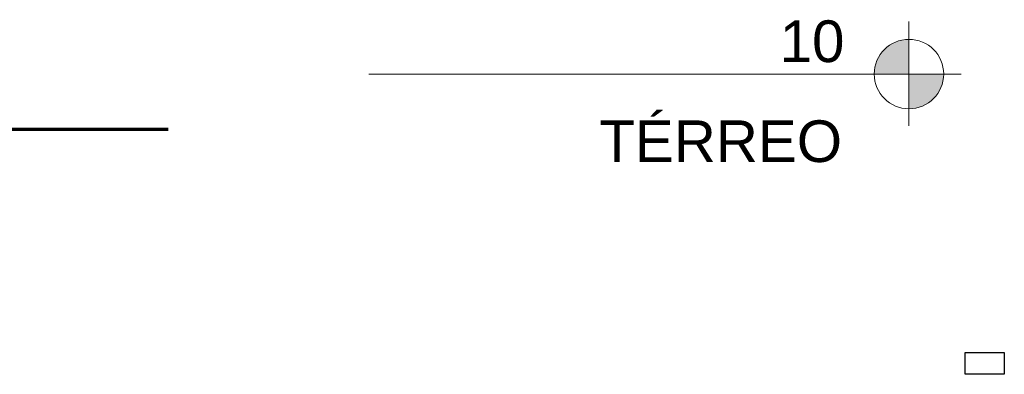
# Model space of a CAD drawing. Header units: millimetres. Extents: x -32192 to 36727, y -1740 to 8822.
# Tile 22 of 23: x 33186 to 36727, y -51 to 1226. Entities that reach past the tile are written whole.
import ezdxf

# ---------------------------------------------------------------- set-up
doc = ezdxf.new("R2010")
doc.units = ezdxf.units.MM
doc.linetypes.add('Aligning Line', pattern=[3.2004, 1.6002, -1.6002])
for name, color, linetype, lineweight in [('A-FLOR', 192, 'Continuous', 18), ('A-FLOR-LEVL', 51, 'Continuous', 9), ('G-ANNO-REFR', 1, 'Aligning Line', 25)]:
    doc.layers.add(name, color=color, linetype=linetype, lineweight=lineweight)
doc.styles.add('Arial', font='arial.ttf', dxfattribs={"height": 150})
picture_1 = doc.add_image_def('image1.jpg', size_in_pixel=(1047, 583))

# ---------------------------------------------------------------- blocks, each defined once
blk = doc.blocks.new('Level - M_Level Head ABNT-2835562-ELEVAÇÃO 2 - FACHADA DE IMPLANTAÇÃO')
at = {"layer": 'A-FLOR-LEVL'}
h = blk.add_hatch(color=256, dxfattribs=at)
edge = h.paths.add_edge_path(flags=0)
edge.add_line((5673, 1030), (5548, 1030))
edge.add_arc((5673, 1030), 125, 90, 180, ccw=False)
edge.add_line((5673, 1155), (5673, 1030))
h = blk.add_hatch(color=256, dxfattribs=at)
edge = h.paths.add_edge_path(flags=0)
edge.add_arc((5673, 1030), 125, -90, 0, ccw=False)
edge.add_line((5673, 905), (5673, 1030))
edge.add_line((5673, 1030), (5798, 1030))
for p, q in [((5673, 1219.5), (5673, 844)), ((5673, 1030), (5673, 1155)), ((5479.9, 1030), (5860.7, 1030)), ((5548, 1030), (5673, 1030)), ((5798, 1030), (5673, 1030)), ((5673, 1030), (5673, 905))]:
    blk.add_line(p, q, dxfattribs=at)
blk.add_circle((5673, 1030), 125, dxfattribs=at)
for start, end in [(90, 180), (270, 0)]:
    blk.add_arc((5673, 1030), 125, start, end, dxfattribs=at)

msp = doc.modelspace()

# ---------------------------------------------------------------- linework, layer by layer
at = {"layer": 'A-FLOR', "lineweight": 70}
msp.add_line((33719.7, 830), (9352.4, 830), dxfattribs=at)
at = {"layer": 'A-FLOR-LEVL'}
msp.add_line((36384.5, 1030), (34441.9, 1030), dxfattribs=at)

# ---------------------------------------------------------------- block references
msp.add_blockref('Level - M_Level Head ABNT-2835562-ELEVAÇÃO 2 - FACHADA DE IMPLANTAÇÃO', (30711.4, 0), dxfattribs=at)

# ---------------------------------------------------------------- texts
at = {"layer": 'A-FLOR-LEVL', "char_height": 150, "attachment_point": 1, "style": 'Arial'}
for s, insert, width in [('10', (35919.5, 1223.2), 288.607), ('TÉRREO', (35271, 863.2), 1074.261)]:
    msp.add_mtext(s, dxfattribs=dict(at, insert=insert, width=width))

# ---------------------------------------------------------------- pictures from other files: only their frames are drawn
at = {"layer": 'G-ANNO-REFR'}
image = msp.add_image(picture_1, insert=(36586.2, -51.3), size_in_units=(141.3, 78.7), dxfattribs=at)
image.dxf.flags = 7

doc.saveas('drawing.dxf')
